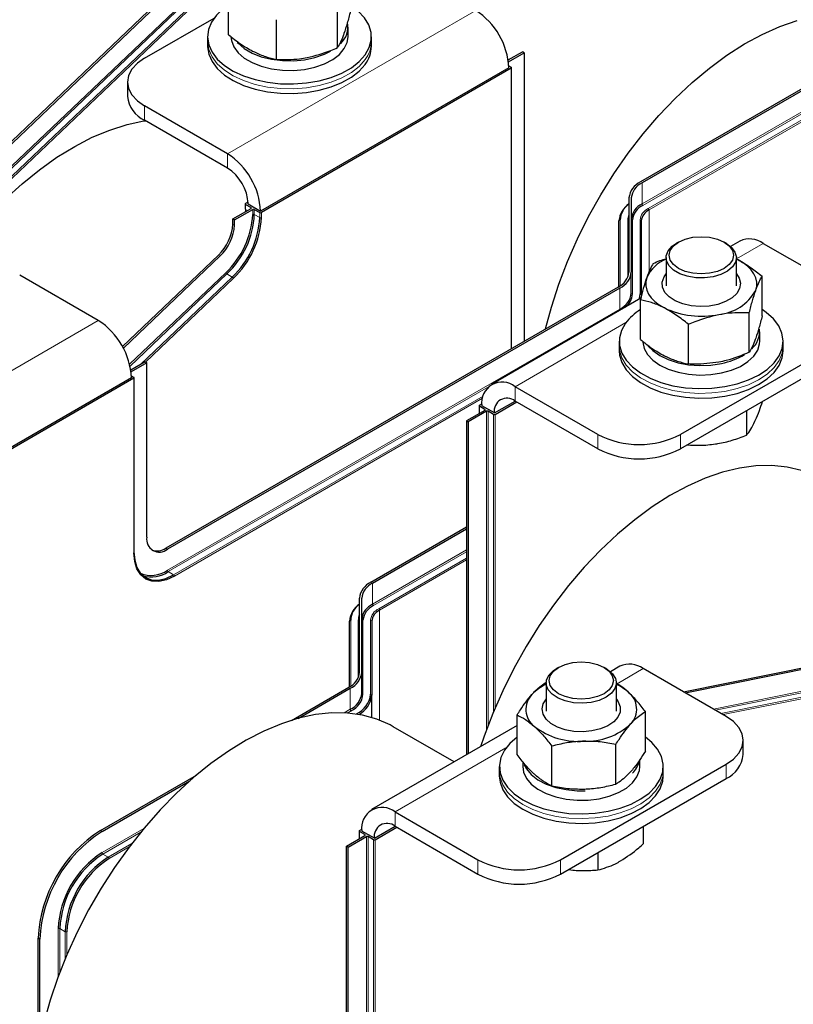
# Model space of a CAD drawing. Header units: millimetres. Extents: x 5 to 418, y 2 to 292.
# Tile 16 of 23: x 317 to 343, y 105 to 139. Entities that reach past the tile are written whole.
import ezdxf

# ---------------------------------------------------------------- set-up
doc = ezdxf.new("R2010")
doc.units = ezdxf.units.MM

msp = doc.modelspace()

# ---------------------------------------------------------------- linework, layer by layer
at = {"color": 7, "linetype": 'Continuous', "lineweight": 25}
for p, q in [((327.4049, 145.2361), (312.7423, 131.27)), ((327.4614, 145.2034), (312.7988, 131.2374)), ((323.6486, 138.2289), (323.6486, 139.5848)), ((327.3717, 137.7898), (327.3717, 139.1458)), ((320.78, 137.4298), (323.1563, 138.8016)), ((325.2906, 137.3889), (325.2906, 138.7448)), ((327.7297, 138.1646), (327.7297, 138.4912)), ((322.9297, 138.1646), (322.9297, 138.0013)), ((322.9297, 138.0013), (322.9297, 137.838)), ((328.5297, 138.0013), (328.5297, 138.1646)), ((328.5297, 137.838), (328.5297, 138.0013)), ((346.2075, 138.0979), (337.7223, 133.1995)), ((346.2641, 138.0653), (337.7788, 133.1668)), ((333.2037, 137.3683), (333.6917, 137.65)), ((333.2121, 137.3078), (333.7483, 137.6174)), ((333.7483, 137.6174), (333.6917, 137.65)), ((333.7483, 137.6174), (333.7483, 127.7541)), ((333.2251, 137.103), (324.7398, 132.2046)), ((333.3099, 137.0867), (324.7681, 132.1556)), ((333.2236, 137.1692), (333.3099, 137.1194)), ((333.3216, 127.5077), (333.3216, 137.103)), ((320.1942, 136.6134), (320.1942, 136.1235)), ((323.6084, 134.1642), (320.78, 135.797)), ((323.6084, 133.6742), (320.78, 135.3071)), ((337.3298, 132.6525), (337.3298, 130.1229)), ((337.4098, 132.6525), (337.4098, 130.1229)), ((323.7923, 131.9352), (324.4145, 132.2944)), ((323.8488, 131.9025), (324.4711, 132.2617)), ((324.2189, 132.4495), (324.2189, 132.277)), ((324.2307, 132.2606), (324.2292, 132.1874)), ((324.3134, 132.5136), (324.2307, 132.4658)), ((324.2307, 132.4332), (324.4145, 132.327)), ((324.3155, 132.4495), (324.7398, 132.2046)), ((324.5276, 132.2617), (324.7115, 132.1556)), ((323.8488, 131.9025), (323.7923, 131.9352)), ((323.7923, 131.7626), (323.7923, 131.9352)), ((323.8488, 131.73), (323.8488, 131.9025)), ((336.9898, 129.6259), (336.9898, 131.8686)), ((337.7498, 131.8686), (337.7498, 129.339)), ((339.0232, 131.1439), (338.9525, 131.1031)), ((340.6498, 131.1031), (340.5791, 131.1439)), ((341.1225, 131.1819), (340.8011, 130.9963)), ((341.9225, 131.1026), (344.7509, 129.4698)), ((320.0209, 127.5772), (323.3037, 130.704)), ((320.0517, 127.52), (323.3602, 130.6713)), ((338.6011, 130.6133), (338.6011, 129.6498)), ((340.9917, 130.5653), (341.0613, 130.536)), ((341.0011, 129.6498), (341.0011, 130.6133)), ((341.0613, 130.536), (341.0011, 130.5655)), ((319.1961, 128.4656), (316.5091, 130.0168)), ((337.4098, 129.4043), (337.4098, 130.1229)), ((341.8823, 128.6215), (341.8823, 129.9775)), ((336.9607, 129.6085), (321.5012, 120.684)), ((337.0173, 129.5759), (321.5578, 120.6513)), ((337.7332, 129.2252), (332.6373, 126.2834)), ((337.72, 127.8197), (337.72, 129.1756)), ((341.4431, 127.3806), (341.4431, 128.7366)), ((339.362, 126.9797), (339.362, 128.3356)), ((341.8011, 127.7554), (341.8011, 128.082)), ((337.0011, 127.7554), (337.0011, 127.5921)), ((337.0011, 127.5921), (337.0011, 127.4288)), ((344.7509, 127.837), (339.094, 124.5714)), ((342.6011, 127.5921), (342.6011, 127.7554)), ((342.6011, 127.4288), (342.6011, 127.5921)), ((344.7509, 127.3471), (339.094, 124.0814)), ((320.7941, 127.053), (320.306, 126.7713)), ((320.8507, 127.0204), (320.3145, 126.7108)), ((320.7941, 127.053), (320.8507, 127.0204)), ((320.8507, 121.0596), (320.8507, 127.0204)), ((320.326, 126.5722), (320.4123, 126.5224)), ((320.3274, 126.506), (311.8421, 121.6076)), ((320.4123, 126.4897), (311.8704, 121.5586)), ((320.424, 120.5453), (320.424, 126.506)), ((336.2656, 124.5714), (333.4372, 126.2042)), ((332.2092, 125.5509), (332.2092, 125.2828)), ((332.221, 125.5672), (332.3073, 125.617)), ((332.4048, 125.4284), (332.221, 125.5345)), ((332.7301, 125.3059), (332.3058, 125.5509)), ((332.7301, 125.3059), (333.4373, 125.7142)), ((332.7584, 125.2569), (333.4939, 125.6815)), ((336.2656, 124.0814), (333.4372, 125.7143)), ((332.4048, 125.3957), (331.7826, 125.0365)), ((332.4614, 125.3631), (331.8391, 125.0039)), ((332.7018, 125.2569), (332.5179, 125.3631)), ((341.3525, 125.3852), (341.3525, 124.5488)), ((331.7826, 125.0365), (331.8391, 125.0039)), ((331.7826, 125.0365), (331.7826, 113.6255)), ((331.8391, 125.0039), (331.8391, 113.6582)), ((328.5136, 119.5234), (331.7826, 121.4106)), ((328.5701, 119.4908), (331.7826, 121.3452)), ((328.1211, 116.4468), (328.1211, 118.9764)), ((328.2011, 116.4468), (328.2011, 118.9764)), ((339.1922, 115.7791), (352.732, 118.5153)), ((339.2488, 115.7465), (352.7886, 118.4827)), ((327.7811, 115.9498), (327.7811, 118.1925)), ((328.5411, 118.1925), (328.5411, 115.6629)), ((328.2011, 115.7282), (328.2011, 116.4468)), ((334.922, 116.6119), (334.8513, 116.571)), ((336.5486, 116.571), (336.4779, 116.6119)), ((337.0213, 116.6498), (336.6999, 116.4642)), ((340.6497, 114.9378), (337.8213, 116.5706)), ((334.4999, 116.0812), (334.4999, 115.1177)), ((336.8999, 115.1177), (336.8999, 116.0812)), ((325.7929, 114.8015), (327.752, 115.9325)), ((326.0214, 114.8681), (327.8086, 115.8998)), ((328.5411, 114.9003), (328.5411, 115.6629)), ((337.8916, 113.7458), (337.8916, 115.1017)), ((333.5082, 113.6313), (333.5082, 114.9872)), ((333.5082, 114.6217), (328.536, 111.7513)), ((331.3587, 113.3808), (329.2737, 114.5844)), ((338.1099, 114.0463), (337.8916, 114.2293)), ((341.2355, 113.6314), (341.2355, 114.1213)), ((334.69, 112.5642), (334.69, 113.9201)), ((336.8817, 112.6214), (336.8817, 113.9774)), ((333.6999, 113.3906), (333.6999, 113.2234)), ((337.6999, 113.2234), (337.6999, 113.4672)), ((332.8999, 113.2234), (332.8999, 113.06)), ((332.8999, 113.06), (332.8999, 112.8967)), ((334.9928, 110.0393), (340.6497, 113.3049)), ((338.4999, 113.06), (338.4999, 113.2234)), ((338.4999, 112.8967), (338.4999, 113.06)), ((319.2668, 111.034), (322.5552, 112.9324)), ((319.3233, 111.0014), (322.3268, 112.7352)), ((334.9928, 109.5494), (340.6497, 112.815)), ((329.336, 111.6721), (332.1644, 110.0393)), ((328.1197, 111.0351), (328.2061, 111.085)), ((328.6289, 110.7739), (329.3361, 111.1821)), ((328.6571, 110.7249), (329.3927, 111.1495)), ((329.336, 111.1822), (332.1644, 109.5494)), ((337.8191, 111.181), (337.8191, 110.5845)), ((327.6813, 110.5044), (328.3036, 110.8637)), ((327.7379, 110.4718), (328.3602, 110.831)), ((328.108, 111.0188), (328.108, 110.7508)), ((328.3036, 110.8963), (328.1197, 111.0025)), ((328.6289, 110.7739), (328.2046, 111.0188)), ((328.6006, 110.7249), (328.4167, 110.831)), ((327.7379, 110.4718), (327.6813, 110.5044)), ((327.6813, 76.9446), (327.6813, 110.5044)), ((327.7379, 76.912), (327.7379, 110.4718)), ((336.2678, 110.2854), (336.2678, 109.6889)), ((317.1454, 103.5617), (317.1454, 107.3598)), ((317.202, 103.8583), (317.202, 107.3271))]:
    msp.add_line(p, q, dxfattribs=at)
at = {"color": 7, "linetype": 'Continuous', "lineweight": 18}
for p, q in [((313.3974, 131.0519), (327.6537, 144.631)), ((327.6908, 144.5887), (313.456, 131.0302)), ((313.6496, 130.9333), (327.8746, 144.4825)), ((324.0581, 140.7698), (313.7001, 130.9038)), ((332.0937, 139.0626), (323.6084, 134.1642)), ((337.7788, 132.4483), (346.2641, 137.3467)), ((333.2251, 137.103), (324.7398, 132.2046)), ((333.3099, 127.501), (333.3099, 137.0867)), ((345.4263, 136.7977), (337.8071, 132.3993)), ((337.991, 132.2932), (345.2471, 136.482)), ((345.2283, 136.4059), (338.0192, 132.2442)), ((320.78, 135.797), (320.78, 135.3071)), ((323.6084, 133.6742), (323.6084, 134.1642)), ((337.7788, 133.1668), (337.7788, 132.4483)), ((324.2307, 132.4332), (324.2307, 132.2606)), ((324.2307, 132.2606), (324.2934, 132.2244)), ((324.3155, 132.4495), (324.7398, 132.2046)), ((324.4145, 132.2944), (324.4145, 132.327)), ((324.4711, 132.0892), (324.4711, 132.2617)), ((324.5276, 132.2617), (324.5276, 132.0892)), ((338.0192, 130.1327), (338.0192, 132.2442)), ((324.5276, 132.0892), (324.7115, 131.9831)), ((324.7115, 131.9831), (324.7115, 132.1556)), ((324.7681, 132.1556), (324.7681, 131.9831)), ((337.0298, 131.9013), (337.0298, 129.6518)), ((337.2898, 129.9411), (337.2898, 131.9013)), ((337.4498, 131.9013), (337.4498, 129.3717)), ((337.7098, 129.3717), (337.7098, 131.9013)), ((323.8488, 131.73), (323.7923, 131.7626)), ((341.0011, 130.5708), (341.9225, 131.1026)), ((323.3602, 130.6713), (323.3037, 130.704)), ((320.2655, 126.9681), (323.5525, 130.0989)), ((323.5895, 130.0566), (320.2806, 126.9049)), ((320.635, 126.9612), (323.7734, 129.9505)), ((323.8104, 129.9081), (320.8058, 127.0463)), ((323.7734, 129.9505), (323.5895, 130.0566)), ((337.0173, 128.8573), (337.0173, 129.5759)), ((321.5578, 119.9327), (337.0173, 128.8573)), ((319.1961, 128.4656), (310.7108, 123.5672)), ((333.4372, 126.2042), (337.2278, 128.3924)), ((320.3274, 126.506), (311.8421, 121.6076)), ((320.4123, 120.529), (320.4123, 126.4897)), ((332.5287, 126.2008), (321.5861, 119.8838)), ((333.4372, 125.7143), (333.4372, 126.2042)), ((321.7699, 119.7776), (332.3495, 125.8851)), ((332.3307, 125.8089), (321.7982, 119.7286)), ((332.221, 125.5345), (332.221, 125.2896)), ((332.7301, 125.3059), (332.3058, 125.5509)), ((332.7301, 125.3059), (333.4373, 125.7142)), ((332.4048, 125.3957), (332.4048, 125.4284)), ((332.4614, 114.4848), (332.4614, 125.3631)), ((332.5179, 125.3631), (332.5179, 114.6363)), ((332.7018, 115.1004), (332.7018, 125.2569)), ((332.7584, 125.2569), (332.7584, 115.2355)), ((336.2656, 124.0814), (336.2656, 124.5714)), ((339.094, 124.5714), (339.094, 124.0814)), ((321.5012, 120.684), (321.5578, 120.6513)), ((328.5701, 118.7722), (331.7826, 120.6267)), ((331.7826, 120.5614), (328.5984, 118.7232)), ((328.7823, 118.6171), (331.7826, 120.3491)), ((331.7826, 120.2838), (328.8106, 118.5681)), ((321.5861, 119.8838), (321.7699, 119.7776)), ((328.5701, 118.7722), (328.5701, 119.4908)), ((328.8106, 114.8071), (328.8106, 118.5681)), ((327.8211, 118.2252), (327.8211, 115.9757)), ((328.0811, 116.265), (328.0811, 118.2252)), ((328.2411, 118.2252), (328.2411, 115.6956)), ((328.5011, 115.6956), (328.5011, 118.2252)), ((340.2182, 115.1869), (352.5963, 117.6883)), ((352.6159, 117.6358), (340.2905, 115.1451)), ((340.4744, 115.039), (352.7997, 117.5297)), ((352.8193, 117.4773), (340.5467, 114.9972)), ((337.8213, 116.5706), (336.9226, 116.0518)), ((327.8086, 115.8998), (327.8086, 115.1812)), ((327.5949, 115.0579), (327.8086, 115.1812)), ((327.8369, 115.1323), (327.6979, 115.052)), ((328.0077, 115.0186), (328.0208, 115.0261)), ((333.1265, 113.8604), (329.336, 111.6721)), ((340.6497, 112.815), (340.6497, 113.3049)), ((329.336, 111.1822), (329.336, 111.6721)), ((319.3233, 111.0014), (319.2668, 111.034)), ((319.3233, 110.2828), (320.7533, 111.1083)), ((328.6289, 110.7739), (329.3361, 111.1821)), ((320.6503, 110.9835), (319.3516, 110.2338)), ((328.1197, 111.0025), (328.1197, 110.7575)), ((328.6289, 110.7739), (328.2046, 111.0188)), ((328.3036, 110.8637), (328.3036, 110.8963)), ((328.3602, 77.2712), (328.3602, 110.831)), ((328.4167, 110.831), (328.4167, 77.2712)), ((328.6006, 77.1651), (328.6006, 110.7249)), ((328.6571, 110.7249), (328.6571, 77.1651)), ((319.5355, 110.1277), (320.3404, 110.5924)), ((320.2517, 110.4759), (319.5638, 110.0787)), ((319.3516, 110.2338), (319.5355, 110.1277)), ((332.1644, 109.5494), (332.1644, 110.0393)), ((334.9928, 110.0393), (334.9928, 109.5494)), ((317.8243, 106.0349), (317.8243, 107.6863)), ((318.0647, 107.5802), (317.8808, 107.6863)), ((317.8808, 107.6863), (317.8808, 106.1865)), ((317.202, 107.3271), (317.1454, 107.3598)), ((318.0647, 106.6506), (318.0647, 107.5802)), ((318.1213, 107.5802), (318.1213, 106.7857))]:
    msp.add_line(p, q, dxfattribs=at)
at = {"color": 7, "linetype": 'Continuous', "lineweight": 25, "flags": 128}
for points in [[(323.6486, 139.246), (323.4753, 139.1233), (323.2381, 138.9021), (323.0655, 138.6618), (322.9618, 138.4086), (322.9299, 138.1492), (322.9704, 137.8901), (323.0824, 137.6381), (323.263, 137.3998), (323.5075, 137.1813), (323.8095, 136.9882), (324.1613, 136.8256), (324.5536, 136.6977), (324.9765, 136.6078), (325.4188, 136.5582), (325.8692, 136.5502), (326.316, 136.584), (326.7476, 136.6588), (327.1529, 136.7726), (327.5212, 136.9224), (327.8432, 137.1044), (328.1105, 137.3138), (328.316, 137.5453), (328.316, 137.5453)], [(328.316, 137.5453), (328.4546, 137.7928), (328.5227, 138.05), (328.5184, 138.3101), (328.4418, 138.5664), (328.2951, 138.8124), (328.0818, 139.0416), (327.8108, 139.246)], [(334.4812, 128.1771), (334.6791, 128.9229), (334.9305, 129.7023), (335.2271, 130.4812), (335.5666, 131.2541), (335.9468, 132.0157), (336.3649, 132.7605), (336.818, 133.4833), (337.303, 134.1792), (337.8164, 134.8431), (338.3546, 135.4705), (338.9139, 136.0569), (339.4903, 136.5982), (340.0798, 137.0907), (340.6783, 137.5308), (341.2815, 137.9155), (341.8853, 138.2421), (342.4853, 138.5083), (343.0775, 138.7122)], [(323.7297, 138.1646), (323.7432, 138.0308), (323.823, 137.8162), (323.9716, 137.6142), (324.1838, 137.4321), (324.4519, 137.2764), (324.7662, 137.1529), (325.1153, 137.0659), (325.4866, 137.0186), (325.8667, 137.0128), (326.2418, 137.0485), (326.5985, 137.1247), (326.9237, 137.2384), (327.2058, 137.3855), (327.4345, 137.5609), (327.6016, 137.758), (327.7011, 137.9699), (327.7297, 138.1646)], [(323.9447, 137.9705), (323.9716, 137.9408), (324.1838, 137.7587), (324.4519, 137.603), (324.7662, 137.4795), (325.1153, 137.3925), (325.4866, 137.3452), (325.8667, 137.3394), (326.2418, 137.3752), (326.5985, 137.4513), (326.9237, 137.565), (327.1351, 137.6697)], [(322.9297, 137.838), (322.9299, 137.8225), (322.9704, 137.5635), (323.0824, 137.3115), (323.263, 137.0732), (323.5075, 136.8546), (323.8095, 136.6616), (324.1613, 136.499), (324.5536, 136.3711), (324.9765, 136.2812), (325.4188, 136.2316), (325.8692, 136.2236), (326.316, 136.2574), (326.7476, 136.3322), (327.1529, 136.446), (327.5212, 136.5958), (327.8432, 136.7778), (328.1105, 136.9872), (328.316, 137.2187)], [(320.78, 137.4298), (320.5313, 137.2548), (320.3464, 137.0552), (320.2326, 136.8386), (320.1942, 136.6134), (320.2326, 136.3881), (320.3464, 136.1716), (320.5313, 135.9719), (320.78, 135.797)], [(314.0818, 130.3519), (314.383, 130.7639), (314.9032, 131.4187), (315.4473, 132.0357), (316.0115, 132.6107), (316.5917, 133.1396), (317.184, 133.6187), (317.7841, 134.0447), (318.3879, 134.4144), (318.991, 134.7254), (319.5894, 134.9755), (320.1788, 135.1629), (320.755, 135.2863), (320.803, 135.2938)], [(340.579, 131.144), (340.7538, 131.0125), (340.8637, 130.8593), (340.9011, 130.695), (340.8637, 130.5306), (340.7538, 130.3775), (340.579, 130.2459), (340.3511, 130.145), (340.0859, 130.0816), (339.8011, 130.0599), (339.5164, 130.0816), (339.2511, 130.145), (339.0233, 130.2459), (338.8485, 130.3775), (338.7386, 130.5306), (338.7011, 130.695), (338.7386, 130.8593), (338.8485, 131.0125), (339.0233, 131.144), (339.2511, 131.2449), (339.5164, 131.3083), (339.8011, 131.33), (340.0859, 131.3083), (340.3511, 131.2449), (340.579, 131.144)], [(340.6497, 131.1032), (340.834, 130.9659), (340.9535, 130.8066), (341.0006, 130.6351), (340.9722, 130.4622), (340.8704, 130.2988), (340.7013, 130.1552), (340.4756, 130.0404), (340.2076, 129.9615), (339.9141, 129.9236), (339.6134, 129.9291), (339.3246, 129.9775), (339.0657, 130.0659), (338.853, 130.1887), (338.6998, 130.3382), (338.6159, 130.5049), (338.6065, 130.6785), (338.6721, 130.848), (338.8087, 131.0027), (338.9525, 131.1031)], [(341.6627, 129.4956), (341.6964, 129.6377), (341.6977, 129.7812), (341.6665, 129.9235), (341.6034, 130.0623), (341.5095, 130.1952), (341.3864, 130.3198), (341.2361, 130.4341), (341.0613, 130.536)], [(337.9396, 129.9346), (337.9059, 129.7925), (337.9046, 129.649), (337.9358, 129.5067), (337.9989, 129.3679), (338.0928, 129.2351), (338.2159, 129.1105), (338.3662, 128.9962), (338.541, 128.8942)], [(341.0011, 130.0576), (341.0935, 129.9167), (341.1391, 129.7392), (341.1127, 129.5604), (341.0156, 129.39), (340.853, 129.2371), (340.6336, 129.1099), (340.3694, 129.0154), (340.0746, 128.9586), (339.765, 128.9426), (339.4574, 128.9682), (339.1683, 129.0341), (338.9133, 129.1367), (338.7062, 129.2705), (338.5581, 129.4283), (338.477, 129.6015), (338.4673, 129.7808), (338.5296, 129.9566), (338.6011, 130.0576)], [(337.681, 129.1951), (337.7019, 129.2789), (337.7098, 129.3717)], [(337.2148, 128.3747), (337.0762, 128.1272), (337.0082, 127.8701), (337.0125, 127.6099), (337.089, 127.3536), (337.2358, 127.1076), (337.449, 126.8785), (337.7232, 126.672), (338.0511, 126.4936), (338.4244, 126.3479), (338.8333, 126.2386), (339.2673, 126.1687), (339.7152, 126.1398), (340.1652, 126.1527), (340.6058, 126.2072), (341.0256, 126.3018), (341.4137, 126.434), (341.76, 126.6004), (342.0556, 126.7968), (342.2928, 127.018), (342.4654, 127.2582), (342.5691, 127.5114), (342.601, 127.7709), (342.5605, 128.03), (342.4484, 128.2819), (342.2679, 128.5203), (342.0234, 128.7388), (341.8823, 128.8368)], [(337.8011, 127.7554), (337.8016, 127.7312), (337.8456, 127.5132), (337.9604, 127.304), (338.1416, 127.111), (338.3829, 126.9414), (338.6754, 126.8011), (339.0086, 126.6954), (339.3704, 126.6279), (339.7478, 126.6013), (340.1272, 126.6163), (340.4947, 126.6725)], [(337.9882, 127.5945), (338.1416, 127.4376), (338.3829, 127.268), (338.6754, 127.1277), (339.0086, 127.022), (339.3704, 126.9546), (339.7478, 126.9279), (340.1272, 126.9429), (340.4947, 126.9991)], [(340.4947, 126.6725), (340.8372, 126.7678), (341.1422, 126.8989), (341.3988, 127.0609), (341.5976, 127.248), (341.7315, 127.4534), (341.7956, 127.6698), (341.8011, 127.7554)], [(337.0011, 127.4288), (337.0125, 127.2833), (337.089, 127.027), (337.2358, 126.781), (337.449, 126.5519), (337.7232, 126.3454), (338.0511, 126.167), (338.4244, 126.0213), (338.8333, 125.912), (339.2673, 125.842), (339.7152, 125.8132), (340.1652, 125.8261), (340.6058, 125.8806), (341.0256, 125.9752), (341.4137, 126.1074), (341.76, 126.2738), (342.0556, 126.4702), (342.2928, 126.6913), (342.4654, 126.9316), (342.5691, 127.1848), (342.6011, 127.4288)], [(343.2261, 123.3353), (342.7333, 123.4544), (342.2131, 123.5085), (341.669, 123.4974), (341.1048, 123.421), (340.5246, 123.28), (339.9323, 123.0753), (339.3322, 122.8083), (338.7284, 122.481), (338.1253, 122.0955), (337.5269, 121.6547), (336.9375, 121.1617), (336.3613, 120.6197), (335.8022, 120.0328), (335.2643, 119.405), (334.7512, 118.7406), (334.2666, 118.0444), (333.8139, 117.3212), (333.3963, 116.5762), (333.0166, 115.8145), (332.6776, 115.0415), (332.3815, 114.2625), (332.2595, 113.9008)], [(320.4123, 120.5616), (320.4384, 120.2708), (320.5156, 120.0213), (320.6411, 119.8227), (320.8099, 119.6826), (321.0157, 119.6064), (321.2504, 119.597), (321.5051, 119.6548), (321.7699, 119.7776)], [(321.7982, 119.7286), (321.5278, 119.6033), (321.2678, 119.5443), (321.0282, 119.5539), (320.8182, 119.6316), (320.6459, 119.7747), (320.5178, 119.9774), (320.4389, 120.2321), (320.4123, 120.529)], [(336.4777, 115.7139), (336.2499, 115.613), (335.9846, 115.5495), (335.6999, 115.5279), (335.4152, 115.5495), (335.1499, 115.613), (334.9221, 115.7139), (334.7473, 115.8454), (334.6374, 115.9985), (334.5999, 116.1629), (334.6374, 116.3273), (334.7473, 116.4804), (334.9221, 116.6119), (335.1499, 116.7128), (335.4152, 116.7763), (335.6999, 116.7979), (335.9846, 116.7763), (336.2499, 116.7128), (336.4777, 116.6119), (336.6526, 116.4804), (336.7624, 116.3273), (336.7999, 116.1629), (336.7624, 115.9985), (336.6526, 115.8454), (336.4777, 115.7139)], [(336.5485, 115.5914), (336.3108, 115.485), (336.0347, 115.416), (335.7376, 115.3888), (335.4382, 115.4052), (335.1551, 115.464), (334.9064, 115.5616), (334.7074, 115.6919), (334.5709, 115.8466), (334.5053, 116.0161), (334.5147, 116.1896), (334.5986, 116.3564), (334.7517, 116.5058), (334.8513, 116.571)], [(336.5486, 116.571), (336.6001, 116.5394), (336.7691, 116.3957), (336.871, 116.2324), (336.8993, 116.0595), (336.8523, 115.888), (336.7328, 115.7286), (336.5485, 115.5914)], [(336.8999, 115.5255), (336.9637, 115.4379), (337.0314, 115.2628), (337.0274, 115.0834), (336.9518, 114.9094), (336.8087, 114.7501), (336.6059, 114.6141), (336.3542, 114.5088), (336.0672, 114.4399), (335.7604, 114.4111), (335.4504, 114.4238), (335.1538, 114.4775), (334.8867, 114.5692), (334.6634, 114.694), (334.496, 114.8452), (334.3935, 115.0146), (334.3614, 115.1931), (334.4015, 115.371), (334.5116, 115.5388), (334.5116, 115.5388)], [(329.2737, 114.5844), (329.166, 114.644), (328.7128, 114.8437), (328.2279, 114.9796), (327.7145, 115.0508), (327.1763, 115.0568), (326.617, 114.9974), (326.0406, 114.8732), (325.451, 114.685), (324.8526, 114.4342), (324.2493, 114.1224), (323.6456, 113.752), (323.0455, 113.3254), (322.4534, 112.8456), (321.8733, 112.3161), (321.3094, 111.7406), (320.7656, 111.123), (320.2457, 110.4678), (319.7533, 109.7794), (319.2919, 109.0629), (318.8648, 108.323), (318.4749, 107.5652), (318.125, 106.7946), (317.8176, 106.0167), (317.5547, 105.2369), (317.3382, 104.4607)], [(340.6497, 113.3049), (340.8984, 113.4799), (341.0832, 113.6795), (341.197, 113.8961), (341.2355, 114.1213), (341.197, 114.3466), (341.0832, 114.5632), (340.8984, 114.7628), (340.6497, 114.9378)], [(333.5082, 114.2293), (333.2604, 114.0168), (333.0716, 113.7806), (332.9508, 113.53), (332.9012, 113.2714), (332.9241, 113.0116), (333.0188, 112.7573), (333.1831, 112.5151), (333.4125, 112.2912), (333.7011, 112.0914), (334.0415, 111.921), (334.4249, 111.7843), (334.8413, 111.6848), (335.2799, 111.6252), (335.7294, 111.607), (336.1782, 111.6307), (336.6145, 111.6956), (337.0272, 111.8001), (337.4055, 111.9414), (337.7396, 112.116), (338.0209, 112.3192), (338.2421, 112.5458), (338.3974, 112.79), (338.4829, 113.0454), (338.4963, 113.3055), (338.4373, 113.5633), (338.3074, 113.8124), (338.1099, 114.0463), (338.1099, 114.0463)], [(333.6999, 113.2234), (333.7276, 113.0319), (333.826, 112.8199), (333.9922, 112.6224), (334.22, 112.4467), (334.5014, 112.2991), (334.826, 112.1848), (335.1823, 112.1081), (335.5573, 112.0717), (335.9374, 112.0769), (336.3089, 112.1236), (336.6584, 112.21), (336.9733, 112.333), (337.2422, 112.4882), (337.4553, 112.67), (337.605, 112.8718), (337.6858, 113.0863), (337.6999, 113.2234)], [(333.7532, 113.2854), (333.826, 113.1465), (333.9922, 112.9491), (334.22, 112.7733), (334.5014, 112.6257), (334.826, 112.5114), (335.1823, 112.4347), (335.5573, 112.3983), (335.8289, 112.3978)], [(332.8999, 112.8967), (332.9241, 112.685), (333.0188, 112.4307), (333.1831, 112.1884), (333.4125, 111.9645), (333.7011, 111.7648), (334.0415, 111.5944), (334.4249, 111.4576), (334.8413, 111.3582), (335.2799, 111.2986), (335.7294, 111.2804), (336.1782, 111.3041), (336.6145, 111.369), (337.0272, 111.4735), (337.4055, 111.6148), (337.7396, 111.7894), (338.0209, 111.9926), (338.2421, 112.2192), (338.3974, 112.4634), (338.4829, 112.7188), (338.4999, 112.8967)]]:
    msp.add_lwpolyline(points, dxfattribs=at)
at = {"color": 7, "linetype": 'Continuous', "lineweight": 18, "flags": 128}
for points in [[(322.9297, 138.0013), (322.9299, 137.9859), (322.9704, 137.7268), (323.0824, 137.4748), (323.263, 137.2365), (323.5075, 137.018), (323.8095, 136.8249), (324.1613, 136.6623), (324.5536, 136.5344), (324.9765, 136.4445), (325.4188, 136.3949), (325.8692, 136.3869), (326.316, 136.4207), (326.7476, 136.4955), (327.1529, 136.6093), (327.5212, 136.7591), (327.8432, 136.9411), (328.1105, 137.1505), (328.316, 137.382)], [(337.0011, 127.5921), (337.0125, 127.4466), (337.089, 127.1903), (337.2358, 126.9443), (337.449, 126.7152), (337.7232, 126.5087), (338.0511, 126.3303), (338.4244, 126.1846), (338.8333, 126.0753), (339.2673, 126.0054), (339.7152, 125.9765), (340.1652, 125.9894), (340.6058, 126.0439), (341.0256, 126.1385), (341.4137, 126.2707), (341.76, 126.4371), (342.0556, 126.6335), (342.2928, 126.8547), (342.4654, 127.0949), (342.5691, 127.3481), (342.6011, 127.5921)], [(332.8999, 113.06), (332.9241, 112.8483), (333.0188, 112.594), (333.1831, 112.3518), (333.4125, 112.1279), (333.7011, 111.9281), (334.0415, 111.7577), (334.4249, 111.621), (334.8413, 111.5215), (335.2799, 111.4619), (335.7294, 111.4437), (336.1782, 111.4674), (336.6145, 111.5323), (337.0272, 111.6368), (337.4055, 111.7781), (337.7396, 111.9527), (338.0209, 112.1559), (338.2421, 112.3825), (338.3974, 112.6267), (338.4829, 112.8821), (338.4999, 113.06)]]:
    msp.add_lwpolyline(points, dxfattribs=at)
at = {"color": 7, "linetype": 'Continuous', "lineweight": 25}
for centre, radius, start, end in [((330.7687, 136.9912), 2.4589, 2.60548, 57.39452), ((326.9559, 138.4959), 0.7704, 311.79157, 11.65941), ((327.4853, 137.8518), 1.0445, 322.68783, 359.24154), ((333.3037, 137.103), 0.0175, 290.78342, 69.21658), ((321.1951, 136.2233), 1.0059, 185.6948, 245.62534), ((322.2834, 132.0928), 2.4589, 2.60548, 57.39452), ((322.7803, 132.3796), 1.5368, 2.60548, 57.39452), ((338.0004, 132.5856), 0.6739, 114.37466, 174.3052), ((338.0404, 132.5896), 0.6337, 114.37466, 174.3052), ((324.2369, 132.4495), 0.0175, 110.78342, 249.21658), ((324.4083, 132.3107), 0.0175, 290.78342, 69.21658), ((324.4994, 132.2071), 0.0615, 62.60967, 117.39033), ((337.7711, 131.8058), 0.7838, 124.2646, 175.40302), ((337.749, 131.8614), 0.7203, 125.5895, 176.82261), ((338.0404, 131.8711), 0.6337, 114.37466, 174.3052), ((338.0603, 131.8404), 0.6136, 114.37466, 174.3052), ((338.2102, 131.8227), 0.4627, 114.37466, 174.3052), ((321.531, 132.239), 2.9438, 313.36742, 357.08262), ((321.5251, 132.2422), 3.0065, 313.36742, 357.08262), ((321.7089, 132.1361), 3.0065, 313.36742, 357.08262), ((321.7029, 132.1393), 3.0691, 313.36742, 357.08262), ((324.7398, 132.2102), 0.0615, 242.60967, 297.39033), ((337.7765, 131.8984), 0.4867, 156.60727, 179.66606), ((322.2284, 131.8423), 1.5659, 313.36742, 357.08262), ((322.285, 131.8097), 1.5659, 313.36742, 357.08262), ((341.4538, 130.4484), 0.8048, 54.38242, 114.30712), ((339.069, 129.4126), 1.2442, 112.08761, 155.19186), ((336.6992, 130.1858), 0.6337, 294.37466, 354.3052), ((336.7392, 130.1898), 0.6739, 294.37466, 354.3052), ((336.7392, 129.4712), 0.6739, 294.37466, 354.3052), ((336.8245, 129.4174), 0.627, 308.07031, 355.8165), ((340.2674, 130.2598), 1.5908, 274.87419, 331.29091), ((339.8053, 131.6125), 2.9979, 245.0567, 281.49167), ((338.7365, 127.2182), 1.9113, 122.12855, 142.76355), ((317.8711, 126.3943), 2.4589, 2.60548, 57.39452), ((340.9868, 128.1034), 0.8111, 311.54214, 4.96271), ((340.04, 129.3293), 2.3742, 281.04173, 301.45217), ((320.4061, 126.506), 0.0175, 290.78342, 69.21658), ((332.9955, 125.6627), 0.6987, 50.79671, 189.21404), ((332.2272, 125.5509), 0.0175, 110.78342, 249.21658), ((333.1612, 125.3759), 0.4367, 50.79671, 189.21404), ((332.3986, 125.4121), 0.0175, 290.78342, 69.21658), ((332.4897, 125.3085), 0.0615, 62.60967, 117.39033), ((332.7301, 125.3115), 0.0615, 242.60967, 297.39033), ((337.6798, 127.3008), 3.074, 242.60967, 297.39033), ((337.6798, 126.8109), 3.074, 242.60967, 297.39033), ((321.2818, 120.9897), 0.4367, 170.78596, 309.20329), ((321.2036, 121.1059), 0.5163, 250.3914, 305.19614), ((321.0045, 120.7088), 0.9532, 247.16167, 305.48842), ((321.0081, 120.7124), 1.0103, 253.58211, 304.897), ((328.7917, 118.9095), 0.6739, 114.37466, 174.3052), ((328.8317, 118.9135), 0.6337, 114.37466, 174.3052), ((328.5624, 118.1297), 0.7838, 124.2646, 175.40302), ((328.5403, 118.1853), 0.7203, 125.5895, 176.82261), ((328.8317, 118.195), 0.6337, 114.37466, 174.3052), ((328.8517, 118.1643), 0.6136, 114.37466, 174.3052), ((329.0015, 118.1466), 0.4627, 114.37466, 174.3052), ((328.5678, 118.2224), 0.4867, 156.60727, 179.66606), ((327.4905, 116.5097), 0.6337, 294.37466, 354.3052), ((327.5305, 116.5137), 0.6739, 294.37466, 354.3052), ((337.3526, 115.9164), 0.8048, 54.38242, 114.30712), ((335.1468, 114.6065), 1.5667, 114.38662, 136.34861), ((336.2034, 114.5187), 1.6672, 48.83639, 65.3045), ((336.8638, 115.1884), 0.7306, 315.70008, 53.263), ((327.5305, 115.7951), 0.6739, 294.37466, 354.3052), ((327.5505, 115.7645), 0.6941, 294.37466, 354.3052), ((327.6803, 115.7774), 0.8248, 294.37466, 354.3052), ((327.718, 115.7405), 0.8268, 297.13018, 354.61326), ((334.5361, 115.1777), 0.7306, 135.70008, 233.263), ((335.6116, 116.575), 2.4938, 232.66325, 274.00588), ((335.8554, 116.3629), 2.2766, 268.24733, 312.26668), ((336.8347, 113.6117), 0.8738, 314.96057, 347.22734), ((340.2345, 113.7312), 1.0059, 294.37466, 354.3052), ((328.8943, 111.1307), 0.6987, 50.79671, 189.21404), ((321.7182, 107.1692), 4.5767, 122.38686, 177.61314), ((328.1259, 111.0188), 0.0175, 110.78342, 249.21658), ((329.0599, 110.8438), 0.4367, 50.79671, 189.21404), ((321.7748, 107.1365), 4.5767, 122.38686, 177.61314), ((328.2974, 110.88), 0.0175, 290.78342, 69.21658), ((328.3884, 110.7764), 0.0615, 62.60967, 117.39033), ((328.6289, 110.7795), 0.0615, 242.60967, 297.39033), ((321.0789, 107.5382), 3.258, 122.60548, 177.39452), ((321.0741, 107.541), 3.1966, 122.60548, 177.39452), ((321.2579, 107.4349), 3.1966, 122.60548, 177.39452), ((321.2531, 107.4377), 3.1351, 122.60548, 177.39452), ((333.5786, 112.7687), 3.074, 242.60967, 297.39033), ((333.5786, 112.2788), 3.074, 242.60967, 297.39033)]:
    msp.add_arc(centre, radius, start, end, dxfattribs=at)
at = {"color": 7, "linetype": 'Continuous', "lineweight": 18}
for centre, radius, start, end in [((327.4853, 138.0151), 1.0445, 322.68783, 359.24154), ((324.239, 132.279), 0.0201, 185.6948, 245.62534), ((338.1902, 131.8534), 0.4828, 114.37466, 174.3052), ((337.8402, 132.4511), 0.0615, 182.60548, 237.39452), ((337.9578, 132.2414), 0.0615, 2.60548, 57.39452), ((324.4994, 132.0346), 0.0615, 62.60967, 117.39033), ((324.7398, 132.0376), 0.0615, 242.60967, 297.39033), ((337.0264, 131.8645), 0.0369, 84.81742, 173.64866), ((337.2931, 131.938), 0.0369, 264.81742, 353.64866), ((337.4464, 131.938), 0.0369, 186.35134, 275.18258), ((337.7131, 131.8645), 0.0369, 6.35134, 95.18258), ((323.6357, 130.1343), 0.0904, 203.03957, 239.28973), ((323.7272, 129.8727), 0.0904, 23.03957, 59.28973), ((337.4464, 129.4084), 0.0369, 186.35134, 275.18258), ((337.0788, 128.8602), 0.0616, 182.67943, 220.32533), ((320.404, 120.5473), 0.0201, 294.37466, 354.3052), ((321.6192, 119.9355), 0.0615, 182.60548, 237.39452), ((321.7368, 119.7258), 0.0615, 2.60548, 57.39452), ((328.6315, 118.775), 0.0615, 182.60548, 237.39452), ((328.9815, 118.1773), 0.4828, 114.37466, 174.3052), ((328.7491, 118.5653), 0.0615, 2.60548, 57.39452), ((327.8178, 118.1885), 0.0369, 84.81742, 173.64866), ((328.0844, 118.2619), 0.0369, 264.81742, 353.64866), ((328.2378, 118.2619), 0.0369, 186.35134, 275.18258), ((328.5044, 118.1885), 0.0369, 6.35134, 95.18258), ((328.2378, 115.7323), 0.0369, 186.35134, 275.18258), ((328.5044, 115.6588), 0.0369, 6.35134, 95.18258), ((327.87, 115.184), 0.0615, 182.60548, 237.39452), ((327.9938, 114.9815), 0.0521, 39.44524, 58.83544), ((319.3847, 110.2856), 0.0615, 182.60548, 237.39452), ((319.5023, 110.0759), 0.0615, 2.60548, 57.39452), ((317.8526, 107.6318), 0.0615, 62.60967, 117.39033), ((318.093, 107.6348), 0.0615, 242.60967, 297.39033)]:
    msp.add_arc(centre, radius, start, end, dxfattribs=at)
at = {"color": 7, "linetype": 'Continuous', "lineweight": 25}
for points, knots in [([(327.8108, 139.0307), (327.7752, 138.8912), (327.7032, 138.6097), (327.6288, 138.385), (327.5913, 138.2717)], [0, 0, 0, 0, 0.495458, 1, 1, 1, 1]), ([(323.6486, 138.2289), (323.7819, 138.1219), (324.0511, 137.9061), (324.3293, 137.7494), (324.4696, 137.6703)], [0, 0, 0, 0, 0.495458, 1, 1, 1, 1]), ([(327.5913, 138.2717), (327.5861, 138.2572), (327.5467, 138.147), (327.4724, 137.9673), (327.4055, 137.8493), (327.3717, 137.7898)], [0, 0, 0, 0, 0.0700918, 0.5307854, 1, 1, 1, 1]), ([(324.4696, 137.6703), (324.4891, 137.6605), (324.6364, 137.5864), (324.9143, 137.4745), (325.1644, 137.4176), (325.2906, 137.3889)], [0, 0, 0, 0, 0.0700918, 0.5307854, 1, 1, 1, 1]), ([(326.3312, 137.4508), (326.6044, 137.5203), (326.9568, 137.61), (327.2957, 137.7569), (327.3717, 137.7898)], [0, 0, 0, 0, 0.7756078, 1, 1, 1, 1]), ([(325.2906, 137.3889), (325.5506, 137.3829), (325.8937, 137.3751), (326.2458, 137.436), (326.3312, 137.4508)], [0, 0, 0, 0, 0.7576135, 1, 1, 1, 1]), ([(338.1592, 130.4165), (338.2349, 130.4508), (338.3794, 130.5161), (338.5297, 130.5569), (338.6011, 130.5763)], [0, 0, 0, 0, 0.5241867, 1, 1, 1, 1]), ([(338.1592, 130.4165), (338.1235, 130.3545), (338.0515, 130.2293), (337.9771, 130.0335), (337.9396, 129.9346)], [0, 0, 0, 0, 0.495458, 1, 1, 1, 1]), ([(341.0613, 130.536), (341.0807, 130.5259), (341.2281, 130.4493), (341.506, 130.2769), (341.7561, 130.0779), (341.8823, 129.9775)], [0, 0, 0, 0, 0.0700918, 0.5307854, 1, 1, 1, 1]), ([(337.9396, 129.9346), (337.9344, 129.9198), (337.895, 129.8072), (337.8207, 129.5669), (337.7538, 129.3068), (337.72, 129.1756)], [0, 0, 0, 0, 0.0700918, 0.5307854, 1, 1, 1, 1]), ([(341.6627, 129.4956), (341.6679, 129.5101), (341.7073, 129.6202), (341.7816, 129.8), (341.8485, 129.9179), (341.8823, 129.9775)], [0, 0, 0, 0, 0.0700918, 0.5307854, 1, 1, 1, 1]), ([(341.4431, 128.7366), (341.4788, 128.8761), (341.5508, 129.1576), (341.6252, 129.3822), (341.6627, 129.4956)], [0, 0, 0, 0, 0.495458, 1, 1, 1, 1]), ([(338.541, 128.8942), (338.5216, 128.904), (338.3742, 128.9781), (338.0963, 129.09), (337.8462, 129.1469), (337.72, 129.1756)], [0, 0, 0, 0, 0.0700918, 0.5307854, 1, 1, 1, 1]), ([(339.362, 128.3356), (339.2287, 128.4426), (338.9596, 128.6584), (338.6814, 128.8151), (338.541, 128.8942)], [0, 0, 0, 0, 0.49545796, 1, 1, 1, 1]), ([(339.362, 128.3356), (339.4381, 128.3686), (339.777, 128.5155), (340.1293, 128.6051), (340.4026, 128.6747)], [0, 0, 0, 0, 0.2243922, 1, 1, 1, 1]), ([(340.4026, 128.6747), (340.4879, 128.6894), (340.8401, 128.7504), (341.1832, 128.7425), (341.4431, 128.7366)], [0, 0, 0, 0, 0.2423865, 1, 1, 1, 1]), ([(341.8823, 128.6215), (341.8466, 128.482), (341.7746, 128.2005), (341.7002, 127.9758), (341.6627, 127.8625)], [0, 0, 0, 0, 0.495458, 1, 1, 1, 1]), ([(341.6627, 127.8625), (341.6575, 127.848), (341.6181, 127.7378), (341.5438, 127.5581), (341.4769, 127.4401), (341.4431, 127.3806)], [0, 0, 0, 0, 0.0700918, 0.5307854, 1, 1, 1, 1]), ([(337.72, 127.8197), (337.8534, 127.7127), (338.1225, 127.4969), (338.4007, 127.3402), (338.541, 127.2611)], [0, 0, 0, 0, 0.495458, 1, 1, 1, 1]), ([(338.541, 127.2611), (338.5605, 127.2513), (338.7079, 127.1772), (338.9857, 127.0653), (339.2358, 127.0084), (339.362, 126.9797)], [0, 0, 0, 0, 0.0700918, 0.5307854, 1, 1, 1, 1]), ([(341.4431, 127.3806), (341.1832, 127.2745), (340.8401, 127.1344), (340.4879, 127.0597), (340.4026, 127.0416)], [0, 0, 0, 0, 0.75761353, 1, 1, 1, 1]), ([(340.4026, 127.0416), (340.1293, 127.0058), (339.777, 126.9597), (339.4381, 126.976), (339.362, 126.9797)], [0, 0, 0, 0, 0.7756078, 1, 1, 1, 1]), ([(341.6364, 125.0219), (341.6431, 125.0366), (341.6941, 125.1477), (341.7815, 125.3623), (341.8596, 125.5939), (341.8947, 125.6983)], [0, 0, 0, 0, 0.0771259, 0.5840521, 1, 1, 1, 1]), ([(341.3525, 124.5488), (341.3986, 124.6094), (341.4917, 124.7317), (341.5879, 124.9246), (341.6364, 125.0219)], [0, 0, 0, 0, 0.495458, 1, 1, 1, 1]), ([(340.2929, 124.2463), (340.318, 124.2504), (340.5082, 124.281), (340.8668, 124.3668), (341.1896, 124.4878), (341.3525, 124.5488)], [0, 0, 0, 0, 0.0700918, 0.5307854, 1, 1, 1, 1]), ([(339.3293, 124.2172), (339.4696, 124.2078), (339.7853, 124.1866), (340.1117, 124.225), (340.2929, 124.2463)], [0, 0, 0, 0, 0.4445884, 1, 1, 1, 1]), ([(334.0132, 115.688), (334.0546, 115.7324), (334.2255, 115.9158), (334.392, 116.0272), (334.5182, 116.1116)], [0, 0, 0, 0, 0.24238647, 1, 1, 1, 1]), ([(337.3008, 115.7738), (337.2868, 115.7863), (337.1807, 115.8806), (337.0452, 115.9874), (336.9278, 116.0495), (336.8999, 116.0642)], [0, 0, 0, 0, 0.10390784, 0.78686435, 1, 1, 1, 1]), ([(337.8916, 115.1017), (337.7957, 115.2271), (337.602, 115.4802), (337.4018, 115.6754), (337.3008, 115.7738)], [0, 0, 0, 0, 0.495458, 1, 1, 1, 1]), ([(333.5082, 114.9872), (333.5451, 115.0466), (333.7096, 115.3113), (333.8806, 115.5235), (334.0132, 115.688)], [0, 0, 0, 0, 0.2243922, 1, 1, 1, 1]), ([(337.3866, 114.6781), (337.4281, 114.7226), (337.5989, 114.9059), (337.7655, 115.0173), (337.8916, 115.1017)], [0, 0, 0, 0, 0.2423865, 1, 1, 1, 1]), ([(333.5082, 114.9872), (333.6042, 114.9393), (333.7979, 114.8426), (333.9981, 114.6762), (334.0991, 114.5923)], [0, 0, 0, 0, 0.495458, 1, 1, 1, 1]), ([(334.0991, 114.5923), (334.1131, 114.5794), (334.2192, 114.4824), (334.4191, 114.2716), (334.5991, 114.038), (334.69, 113.9201)], [0, 0, 0, 0, 0.0700918, 0.5307854, 1, 1, 1, 1]), ([(336.8817, 113.9774), (336.9186, 114.0368), (337.083, 114.3015), (337.254, 114.5136), (337.3866, 114.6781)], [0, 0, 0, 0, 0.2243922, 1, 1, 1, 1]), ([(335.7858, 114.0873), (335.7598, 114.0865), (335.5631, 114.0801), (335.1922, 114.0401), (334.8584, 113.9604), (334.69, 113.9201)], [0, 0, 0, 0, 0.0700918, 0.5307854, 1, 1, 1, 1]), ([(336.8817, 113.9774), (336.7037, 114.0115), (336.3445, 114.0802), (335.9732, 114.085), (335.7858, 114.0873)], [0, 0, 0, 0, 0.495458, 1, 1, 1, 1]), ([(337.8916, 113.7458), (337.7655, 113.5493), (337.5989, 113.29), (337.4281, 113.0928), (337.3866, 113.045)], [0, 0, 0, 0, 0.75761353, 1, 1, 1, 1]), ([(334.0991, 112.9592), (334.0851, 112.972), (333.979, 113.069), (333.7791, 113.2799), (333.5991, 113.5134), (333.5082, 113.6313)], [0, 0, 0, 0, 0.0700918, 0.5307854, 1, 1, 1, 1]), ([(334.69, 112.5642), (334.594, 112.6121), (334.4003, 112.7088), (334.2001, 112.8752), (334.0991, 112.9592)], [0, 0, 0, 0, 0.495458, 1, 1, 1, 1]), ([(337.3866, 113.045), (337.254, 112.9143), (337.083, 112.7457), (336.9186, 112.6442), (336.8817, 112.6214)], [0, 0, 0, 0, 0.7756078, 1, 1, 1, 1]), ([(334.69, 112.5642), (334.8679, 112.5301), (335.2271, 112.4613), (335.5985, 112.4566), (335.7858, 112.4542)], [0, 0, 0, 0, 0.495458, 1, 1, 1, 1]), ([(335.7858, 112.4542), (335.8118, 112.4551), (336.0085, 112.4615), (336.3794, 112.5014), (336.7132, 112.5812), (336.8817, 112.6214)], [0, 0, 0, 0, 0.0700918, 0.5307854, 1, 1, 1, 1]), ([(337.0434, 109.9981), (337.254, 110.1377), (337.5165, 110.3117), (337.769, 110.5394), (337.8191, 110.5845)], [0, 0, 0, 0, 0.8017253, 1, 1, 1, 1]), ([(335.2643, 109.7061), (335.2707, 109.7052), (335.4422, 109.6802), (335.7821, 109.6575), (336.1049, 109.6784), (336.2678, 109.6889)], [0, 0, 0, 0, 0.0188225, 0.5049158, 1, 1, 1, 1]), ([(336.2678, 109.6889), (336.4669, 109.7466), (336.7228, 109.8207), (336.9852, 109.9659), (337.0434, 109.9981)], [0, 0, 0, 0, 0.7781315, 1, 1, 1, 1])]:
    msp.add_open_spline(points, degree=3, knots=knots, dxfattribs=at)

doc.saveas('drawing.dxf')
